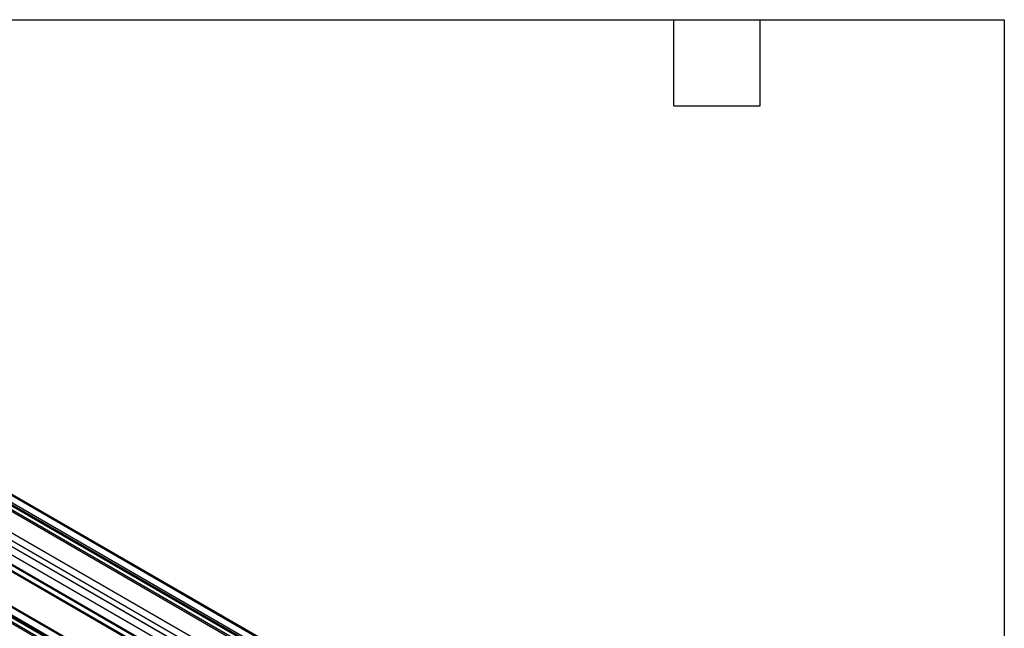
# Model space of a CAD drawing. Header units: millimetres. Extents: x 16 to 683, y 16 to 524.
# Tile 18 of 18: x 465 to 683, y 389 to 524. Entities that reach past the tile are written whole.
import ezdxf

# ---------------------------------------------------------------- set-up
doc = ezdxf.new("R2010")
doc.units = ezdxf.units.MM
doc.header["$LTSCALE"] = 2.5
doc.layers.add('TEXT', color=140, linetype='Continuous', lineweight=25)

msp = doc.modelspace()

# ---------------------------------------------------------------- linework, layer by layer
for p, q in [((317.849, 500.726), (671.403, 296.624)), ((317.935, 500.597), (671.489, 296.495)), ((671.513, 296.905), (317.96, 501.007)), ((319.387, 501.83), (672.94, 297.728)), ((673.297, 297.764), (319.744, 501.866)), ((316.293, 500.044), (669.846, 295.942)), ((670.382, 295.995), (316.829, 500.097)), ((317.869, 500.429), (671.422, 296.327)), ((311.449, 496.472), (665.002, 292.37)), ((665.755, 293.58), (312.201, 497.682)), ((311.353, 495.232), (664.906, 291.13)), ((311.453, 495.136), (665.007, 291.034)), ((666.765, 288.113), (313.212, 492.215)), ((664.906, 286.885), (311.353, 490.987)), ((311.449, 489.858), (665.002, 285.756)), ((665.007, 287.097), (311.453, 491.199)), ((311.666, 489.464), (665.219, 285.362)), ((648.886, 283.313), (326.397, 469.482)), ((649.199, 283.494), (332.843, 466.123)), ((650.254, 284.103), (334.264, 466.521)), ((650.007, 283.961), (334.284, 466.224)), ((650.186, 284.064), (334.35, 466.392)), ((334.36, 466.81), (650.552, 284.275)), ((651.979, 285.099), (335.802, 467.625)), ((652.188, 285.22), (336.011, 467.745))]:
    msp.add_line(p, q)
at = {"layer": 'TEXT'}
for p, q in [((15.875, 523.875), (682.625, 523.875)), ((609.6, 504.825), (609.6, 523.875)), ((628.65, 504.825), (628.65, 523.875)), ((682.625, 523.875), (682.625, 15.875)), ((609.6, 504.825), (628.65, 504.825))]:
    msp.add_line(p, q, dxfattribs=at)

doc.saveas('drawing.dxf')
